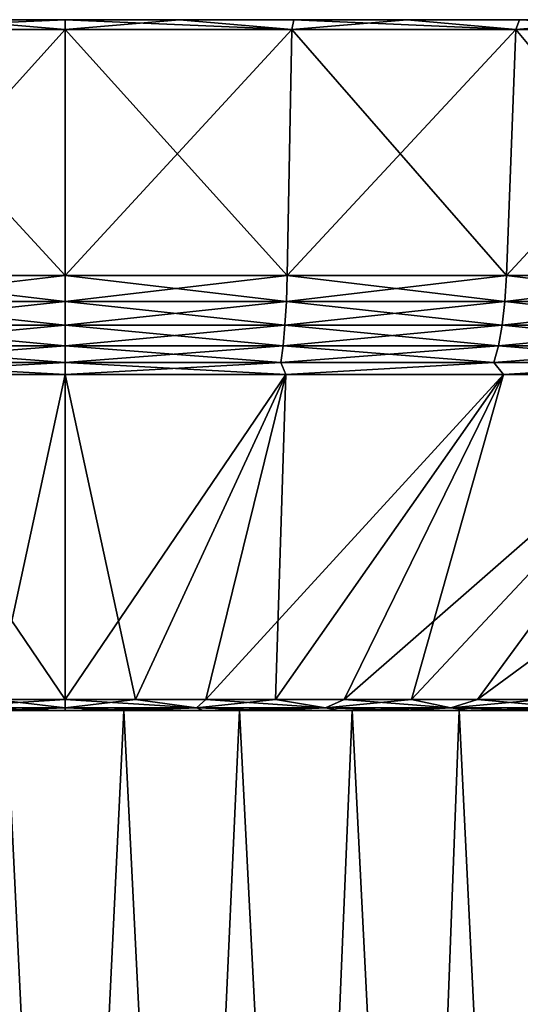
# Model space of a CAD drawing. Header units: metres. Extents: x -109 to 109, y -108 to 40.
# Tile 103 of 216: x -77.2 to -69.44, y 24.75 to 40. Entities that reach past the tile are written whole.
import ezdxf

# ---------------------------------------------------------------- set-up
doc = ezdxf.new("R2010")
doc.units = ezdxf.units.M
doc.layers.add('solid_K_24_42_18_000C86_XXX', color=7, linetype='CONTINUOUS')

msp = doc.modelspace()

# ---------------------------------------------------------------- linework, layer by layer
at = {"layer": 'solid_K_24_42_18_000C86_XXX'}
for points in [[(-80.013962, 39.849998, -32.309475), (-76.5, 40, -31.649307), (-76.5, 39.849998, -32.5)], [(-78.275208, 40, -31.599474), (-76.5, 40, -31.649307), (-80.013962, 39.849998, -32.309475)], [(-78.275208, 40, 31.599474), (-80.013962, 39.849998, 32.309475), (-76.5, 39.849998, 32.5)], [(-78.275208, 40, -31.599474), (-76.5, 40, 31.649307), (-76.5, 40, -31.649307)], [(-78.275208, 40, 31.599474), (-76.5, 39.849998, 32.5), (-76.5, 40, 31.649307)], [(-78.275208, 40, 31.599474), (-76.5, 40, 31.649307), (-78.275208, 40, -31.599474)], [(-76.5, 40, -31.649307), (-76.5, 40, 31.649307), (-74.724792, 40, 31.599474)], [(-72.986038, 39.849998, 32.309475), (-74.724792, 40, 31.599474), (-76.5, 40, 31.649307)], [(-76.5, 39.849998, 32.5), (-72.986038, 39.849998, 32.309475), (-76.5, 40, 31.649307)], [(-76.5, 40, -31.649307), (-74.724792, 40, 31.599474), (-74.724792, 40, -31.599474)], [(-76.5, 39.849998, -32.5), (-76.5, 40, -31.649307), (-74.724792, 40, -31.599474)], [(-72.986038, 39.849998, -32.309475), (-76.5, 39.849998, -32.5), (-74.724792, 40, -31.599474)], [(-74.724792, 40, -31.599474), (-74.724792, 40, 31.599474), (-72.956314, 40, 31.450272)], [(-72.986038, 39.849998, 32.309475), (-72.956314, 40, 31.450272), (-74.724792, 40, 31.599474)], [(-74.724792, 40, -31.599474), (-72.956314, 40, 31.450272), (-72.956314, 40, -31.450272)], [(-72.986038, 39.849998, -32.309475), (-74.724792, 40, -31.599474), (-72.956314, 40, -31.450272)], [(-72.986038, 39.849998, 32.309475), (-69.513527, 39.849998, 31.740183), (-72.956314, 40, 31.450272)], [(-72.986038, 39.849998, -32.309475), (-72.956314, 40, -31.450272), (-71.198738, 40, -31.202156)], [(-69.513527, 39.849998, -31.740183), (-72.986038, 39.849998, -32.309475), (-71.198738, 40, -31.202156)], [(-72.956314, 40, -31.450272), (-72.956314, 40, 31.450272), (-71.198738, 40, 31.202156)], [(-69.513527, 39.849998, 31.740183), (-71.198738, 40, 31.202156), (-72.956314, 40, 31.450272)], [(-72.956314, 40, -31.450272), (-71.198738, 40, 31.202156), (-71.198738, 40, -31.202156)], [(-71.198738, 40, -31.202156), (-71.198738, 40, 31.202156), (-69.457436, 40, 30.85581)], [(-69.513527, 39.849998, 31.740183), (-69.457436, 40, 30.85581), (-71.198738, 40, 31.202156)], [(-71.198738, 40, -31.202156), (-69.457436, 40, 30.85581), (-69.457436, 40, -30.85581)], [(-69.513527, 39.849998, -31.740183), (-71.198738, 40, -31.202156), (-69.457436, 40, -30.85581)], [(-69.513527, 39.849998, 31.740183), (-66.122749, 39.849998, 30.798744), (-69.457436, 40, 30.85581)], [(-69.513527, 39.849998, -31.740183), (-69.457436, 40, -30.85581), (-67.738258, 40, -30.412329)], [(-66.122749, 39.849998, -30.798744), (-69.513527, 39.849998, -31.740183), (-67.738258, 40, -30.412329)], [(-69.457436, 40, -30.85581), (-69.457436, 40, 30.85581), (-67.738258, 40, 30.412329)], [(-66.122749, 39.849998, 30.798744), (-67.738258, 40, 30.412329), (-69.457436, 40, 30.85581)], [(-69.457436, 40, -30.85581), (-67.738258, 40, 30.412329), (-67.738258, 40, -30.412329)], [(-79.941177, 36.037159, -31.641119), (-80.013962, 39.849998, -32.309475), (-76.5, 39.849998, -32.5)], [(-80.013962, 39.849998, 32.309475), (-76.5, 36.037159, 31.827694), (-76.5, 39.849998, 32.5)], [(-79.941177, 36.037159, 31.641119), (-76.5, 36.037159, 31.827694), (-80.013962, 39.849998, 32.309475)], [(-79.941177, 36.037159, -31.641119), (-76.5, 39.849998, -32.5), (-76.5, 36.037159, -31.827694)], [(-76.5, 36.037159, -31.827694), (-76.5, 39.849998, -32.5), (-72.986038, 39.849998, -32.309475)], [(-73.058823, 36.037159, -31.641119), (-76.5, 36.037159, -31.827694), (-72.986038, 39.849998, -32.309475)], [(-73.058823, 36.037159, 31.641119), (-72.986038, 39.849998, 32.309475), (-76.5, 39.849998, 32.5)], [(-76.5, 36.037159, 31.827694), (-73.058823, 36.037159, 31.641119), (-76.5, 39.849998, 32.5)], [(-73.058823, 36.037159, -31.641119), (-72.986038, 39.849998, -32.309475), (-69.513527, 39.849998, -31.740183)], [(-69.65799, 36.037159, -31.08358), (-73.058823, 36.037159, -31.641119), (-69.513527, 39.849998, -31.740183)], [(-73.058823, 36.037159, 31.641119), (-69.65799, 36.037159, 31.08358), (-72.986038, 39.849998, 32.309475)], [(-69.65799, 36.037159, 31.08358), (-69.513527, 39.849998, 31.740183), (-72.986038, 39.849998, 32.309475)], [(-69.65799, 36.037159, -31.08358), (-69.513527, 39.849998, -31.740183), (-66.122749, 39.849998, -30.798744)], [(-66.337372, 36.037159, -30.161615), (-69.65799, 36.037159, -31.08358), (-66.122749, 39.849998, -30.798744)], [(-69.65799, 36.037159, 31.08358), (-66.337372, 36.037159, 30.161615), (-69.513527, 39.849998, 31.740183)], [(-66.337372, 36.037159, 30.161615), (-66.122749, 39.849998, 30.798744), (-69.513527, 39.849998, 31.740183)], [(-79.928772, 35.636406, -31.527014), (-79.941177, 36.037159, -31.641119), (-76.5, 36.037159, -31.827694)], [(-76.5, 35.636406, 31.712915), (-76.5, 36.037159, 31.827694), (-79.941177, 36.037159, 31.641119)], [(-76.5, 35.636406, 31.712915), (-79.941177, 36.037159, 31.641119), (-79.928772, 35.636406, 31.527014)], [(-79.928772, 35.636406, -31.527014), (-76.5, 36.037159, -31.827694), (-76.5, 35.636406, -31.712915)], [(-76.5, 35.636406, -31.712915), (-76.5, 36.037159, -31.827694), (-73.058823, 36.037159, -31.641119)], [(-73.071228, 35.636406, -31.527014), (-76.5, 35.636406, -31.712915), (-73.058823, 36.037159, -31.641119)], [(-73.071228, 35.636406, 31.527014), (-73.058823, 36.037159, 31.641119), (-76.5, 36.037159, 31.827694)], [(-73.071228, 35.636406, 31.527014), (-76.5, 36.037159, 31.827694), (-76.5, 35.636406, 31.712915)], [(-73.071228, 35.636406, -31.527014), (-73.058823, 36.037159, -31.641119), (-69.65799, 36.037159, -31.08358)], [(-73.071228, 35.636406, -31.527014), (-69.65799, 36.037159, -31.08358), (-69.682663, 35.636406, -30.971485)], [(-69.682663, 35.636406, 30.971485), (-73.058823, 36.037159, 31.641119), (-73.071228, 35.636406, 31.527014)], [(-69.682663, 35.636406, 30.971485), (-69.65799, 36.037159, 31.08358), (-73.058823, 36.037159, 31.641119)], [(-69.682663, 35.636406, -30.971485), (-69.65799, 36.037159, -31.08358), (-66.337372, 36.037159, -30.161615)], [(-69.682663, 35.636406, -30.971485), (-66.337372, 36.037159, -30.161615), (-66.374016, 35.636406, -30.052845)], [(-66.374016, 35.636406, 30.052845), (-69.65799, 36.037159, 31.08358), (-69.682663, 35.636406, 30.971485)], [(-66.374016, 35.636406, 30.052845), (-66.337372, 36.037159, 30.161615), (-69.65799, 36.037159, 31.08358)], [(-79.928772, 35.636406, -31.527014), (-76.5, 35.636406, -31.712915), (-79.907547, 35.266762, -31.331869)], [(-79.928772, 35.636406, 31.527014), (-79.907547, 35.266762, 31.331869), (-76.5, 35.266762, 31.516621)], [(-76.5, 35.636406, 31.712915), (-79.928772, 35.636406, 31.527014), (-76.5, 35.266762, 31.516621)], [(-76.5, 35.636406, -31.712915), (-76.5, 35.266762, -31.516621), (-79.907547, 35.266762, -31.331869)], [(-73.071228, 35.636406, -31.527014), (-76.5, 35.266762, -31.516621), (-76.5, 35.636406, -31.712915)], [(-73.071228, 35.636406, -31.527014), (-73.092453, 35.266762, -31.331869), (-76.5, 35.266762, -31.516621)], [(-73.092453, 35.266762, 31.331869), (-76.5, 35.636406, 31.712915), (-76.5, 35.266762, 31.516621)], [(-73.071228, 35.636406, 31.527014), (-76.5, 35.636406, 31.712915), (-73.092453, 35.266762, 31.331869)], [(-73.071228, 35.636406, 31.527014), (-73.092453, 35.266762, 31.331869), (-69.724861, 35.266762, 30.779779)], [(-69.682663, 35.636406, -30.971485), (-69.724861, 35.266762, -30.779779), (-73.092453, 35.266762, -31.331869)], [(-73.071228, 35.636406, -31.527014), (-69.682663, 35.636406, -30.971485), (-73.092453, 35.266762, -31.331869)], [(-69.682663, 35.636406, 30.971485), (-73.071228, 35.636406, 31.527014), (-69.724861, 35.266762, 30.779779)], [(-69.682663, 35.636406, 30.971485), (-69.724861, 35.266762, 30.779779), (-66.436691, 35.266762, 29.866825)], [(-66.374016, 35.636406, -30.052845), (-66.436691, 35.266762, -29.866825), (-69.724861, 35.266762, -30.779779)], [(-69.682663, 35.636406, -30.971485), (-66.374016, 35.636406, -30.052845), (-69.724861, 35.266762, -30.779779)], [(-66.374016, 35.636406, 30.052845), (-69.682663, 35.636406, 30.971485), (-66.436691, 35.266762, 29.866825)], [(-79.907547, 35.266762, -31.331869), (-76.5, 35.266762, -31.516621), (-79.878471, 34.946064, -31.06452)], [(-79.907547, 35.266762, 31.331869), (-79.878471, 34.946064, 31.06452), (-76.5, 34.946064, 31.247696)], [(-76.5, 35.266762, 31.516621), (-79.907547, 35.266762, 31.331869), (-76.5, 34.946064, 31.247696)], [(-76.5, 35.266762, -31.516621), (-76.5, 34.946064, -31.247696), (-79.878471, 34.946064, -31.06452)], [(-73.092453, 35.266762, -31.331869), (-76.5, 34.946064, -31.247696), (-76.5, 35.266762, -31.516621)], [(-73.092453, 35.266762, -31.331869), (-73.121529, 34.946064, -31.06452), (-76.5, 34.946064, -31.247696)], [(-73.121529, 34.946064, 31.06452), (-76.5, 35.266762, 31.516621), (-76.5, 34.946064, 31.247696)], [(-73.092453, 35.266762, 31.331869), (-76.5, 35.266762, 31.516621), (-73.121529, 34.946064, 31.06452)], [(-73.092453, 35.266762, 31.331869), (-73.121529, 34.946064, 31.06452), (-69.782669, 34.946064, 30.517141)], [(-69.724861, 35.266762, -30.779779), (-69.782669, 34.946064, -30.517141), (-73.121529, 34.946064, -31.06452)], [(-73.092453, 35.266762, -31.331869), (-69.724861, 35.266762, -30.779779), (-73.121529, 34.946064, -31.06452)], [(-69.724861, 35.266762, 30.779779), (-73.092453, 35.266762, 31.331869), (-69.782669, 34.946064, 30.517141)], [(-69.724861, 35.266762, 30.779779), (-69.782669, 34.946064, 30.517141), (-66.52256, 34.946064, 29.611979)], [(-66.436691, 35.266762, -29.866825), (-66.52256, 34.946064, -29.611979), (-69.782669, 34.946064, -30.517141)], [(-69.724861, 35.266762, -30.779779), (-66.436691, 35.266762, -29.866825), (-69.782669, 34.946064, -30.517141)], [(-66.436691, 35.266762, 29.866825), (-69.724861, 35.266762, 30.779779), (-66.52256, 34.946064, 29.611979)], [(-79.878471, 34.946064, -31.06452), (-76.5, 34.946064, -31.247696), (-79.842812, 34.688358, -30.736673)], [(-79.878471, 34.946064, 31.06452), (-79.842812, 34.688358, 30.736673), (-76.5, 34.688358, 30.917915)], [(-76.5, 34.946064, 31.247696), (-79.878471, 34.946064, 31.06452), (-76.5, 34.688358, 30.917915)], [(-76.5, 34.946064, -31.247696), (-76.5, 34.688358, -30.917915), (-79.842812, 34.688358, -30.736673)], [(-73.121529, 34.946064, -31.06452), (-76.5, 34.688358, -30.917915), (-76.5, 34.946064, -31.247696)], [(-73.121529, 34.946064, -31.06452), (-73.157188, 34.688358, -30.736673), (-76.5, 34.688358, -30.917915)], [(-73.157188, 34.688358, 30.736673), (-76.5, 34.946064, 31.247696), (-76.5, 34.688358, 30.917915)], [(-73.121529, 34.946064, 31.06452), (-76.5, 34.946064, 31.247696), (-73.157188, 34.688358, 30.736673)], [(-73.121529, 34.946064, 31.06452), (-73.157188, 34.688358, 30.736673), (-69.853561, 34.688358, 30.195072)], [(-69.782669, 34.946064, -30.517141), (-69.853561, 34.688358, -30.195072), (-73.157188, 34.688358, -30.736673)], [(-73.121529, 34.946064, -31.06452), (-69.782669, 34.946064, -30.517141), (-73.157188, 34.688358, -30.736673)], [(-69.782669, 34.946064, 30.517141), (-73.121529, 34.946064, 31.06452), (-69.853561, 34.688358, 30.195072)], [(-69.782669, 34.946064, 30.517141), (-69.853561, 34.688358, 30.195072), (-66.627861, 34.688358, 29.299461)], [(-66.52256, 34.946064, -29.611979), (-66.627861, 34.688358, -29.299461), (-69.853561, 34.688358, -30.195072)], [(-69.782669, 34.946064, -30.517141), (-66.52256, 34.946064, -29.611979), (-69.853561, 34.688358, -30.195072)], [(-66.52256, 34.946064, 29.611979), (-69.782669, 34.946064, 30.517141), (-66.627861, 34.688358, 29.299461)], [(-76.5, 34.688358, -30.917915), (-76.5, 34.50507, -30.542118), (-79.919563, 34.50507, -30.350084)], [(-79.842812, 34.688358, -30.736673), (-76.5, 34.688358, -30.917915), (-79.919563, 34.50507, -30.350084)], [(-79.842812, 34.688358, 30.736673), (-79.91954, 34.50507, 30.350086), (-76.5, 34.50507, 30.542118)], [(-76.5, 34.688358, 30.917915), (-79.842812, 34.688358, 30.736673), (-76.5, 34.50507, 30.542118)], [(-76.5, 34.688358, 30.917915), (-76.5, 34.50507, 30.542118), (-73.080437, 34.50507, 30.350084)], [(-73.157188, 34.688358, 30.736673), (-76.5, 34.688358, 30.917915), (-73.080437, 34.50507, 30.350084)], [(-73.157188, 34.688358, -30.736673), (-73.08046, 34.50507, -30.350086), (-76.5, 34.50507, -30.542118)], [(-73.157188, 34.688358, -30.736673), (-76.5, 34.50507, -30.542118), (-76.5, 34.688358, -30.917915)], [(-69.853561, 34.688358, 30.195072), (-73.157188, 34.688358, 30.736673), (-73.080437, 34.50507, 30.350084)], [(-73.157188, 34.688358, -30.736673), (-69.853561, 34.688358, -30.195072), (-73.08046, 34.50507, -30.350086)], [(-69.853561, 34.688358, -30.195072), (-69.703827, 34.50507, -29.776382), (-73.08046, 34.50507, -30.350086)], [(-69.853561, 34.688358, 30.195072), (-73.080437, 34.50507, 30.350084), (-69.703804, 34.50507, 29.776379)], [(-66.627861, 34.688358, 29.299461), (-69.853561, 34.688358, 30.195072), (-69.703804, 34.50507, 29.776379)], [(-69.853561, 34.688358, -30.195072), (-66.627861, 34.688358, -29.299461), (-69.703827, 34.50507, -29.776382)], [(-66.627861, 34.688358, -29.299461), (-66.412636, 34.50507, -28.828217), (-69.703827, 34.50507, -29.776382)], [(-66.627861, 34.688358, 29.299461), (-69.703804, 34.50507, 29.776379), (-66.412621, 34.50507, 28.828211)], [(-79.919563, 34.50507, -30.350084), (-76.5, 34.50507, -30.542118), (-77.59256, 29.468861, -16.669483)], [(-79.91954, 34.50507, 30.350086), (-76.5, 29.468861, 16.705248), (-76.5, 34.50507, 30.542118)], [(-79.91954, 34.50507, 30.350086), (-77.592545, 29.468861, 16.669483), (-76.5, 29.468861, 16.705248)], [(-77.59256, 29.468861, -16.669483), (-76.5, 34.50507, -30.542118), (-76.5, 29.468861, -16.705248)], [(-73.08046, 34.50507, -30.350086), (-75.407455, 29.468861, -16.669483), (-76.5, 29.468861, -16.705248)], [(-76.5, 34.50507, -30.542118), (-73.08046, 34.50507, -30.350086), (-76.5, 29.468861, -16.705248)], [(-76.5, 34.50507, 30.542118), (-76.5, 29.468861, 16.705248), (-75.40744, 29.468861, 16.669483)], [(-73.080437, 34.50507, 30.350084), (-76.5, 34.50507, 30.542118), (-75.40744, 29.468861, 16.669483)], [(-73.08046, 34.50507, -30.350086), (-74.319565, 29.468861, -16.562338), (-75.407455, 29.468861, -16.669483)], [(-73.080437, 34.50507, 30.350084), (-75.40744, 29.468861, 16.669483), (-74.31955, 29.468861, 16.562336)], [(-69.703827, 34.50507, -29.776382), (-73.240997, 29.468861, -16.384268), (-74.319565, 29.468861, -16.562338)], [(-73.08046, 34.50507, -30.350086), (-69.703827, 34.50507, -29.776382), (-74.319565, 29.468861, -16.562338)], [(-73.080437, 34.50507, 30.350084), (-74.31955, 29.468861, 16.562336), (-73.240982, 29.468861, 16.384266)], [(-69.703827, 34.50507, -29.776382), (-72.176376, 29.468861, -16.136036), (-73.240997, 29.468861, -16.384268)], [(-69.703804, 34.50507, 29.776379), (-73.240982, 29.468861, 16.384266), (-72.176369, 29.468861, 16.136032)], [(-69.703804, 34.50507, 29.776379), (-73.080437, 34.50507, 30.350084), (-73.240982, 29.468861, 16.384266)], [(-66.412636, 34.50507, -28.828217), (-71.130272, 29.468861, -15.818703), (-72.176376, 29.468861, -16.136036)], [(-69.703827, 34.50507, -29.776382), (-66.412636, 34.50507, -28.828217), (-72.176376, 29.468861, -16.136036)], [(-69.703804, 34.50507, 29.776379), (-72.176369, 29.468861, 16.136032), (-71.130264, 29.468861, 15.8187)], [(-66.412636, 34.50507, -28.828217), (-70.107162, 29.468861, -15.433632), (-71.130272, 29.468861, -15.818703)], [(-66.412621, 34.50507, 28.828211), (-71.130264, 29.468861, 15.8187), (-70.107155, 29.468861, 15.433629)], [(-66.412621, 34.50507, 28.828211), (-69.703804, 34.50507, 29.776379), (-71.130264, 29.468861, 15.8187)], [(-63.248318, 34.50507, -27.517521), (-69.111435, 29.468861, -14.982471), (-70.107162, 29.468861, -15.433632)], [(-66.412636, 34.50507, -28.828217), (-63.248318, 34.50507, -27.517521), (-70.107162, 29.468861, -15.433632)], [(-63.248306, 34.50507, 27.517513), (-70.107155, 29.468861, 15.433629), (-69.111427, 29.468861, 14.982469)], [(-63.248306, 34.50507, 27.517513), (-66.412621, 34.50507, 28.828211), (-70.107155, 29.468861, 15.433629)], [(-78.534637, 29.342539, -16.105799), (-77.59256, 29.468861, -16.669483), (-76.5, 29.468861, -16.705248)], [(-78.534637, 29.342539, -16.105799), (-76.5, 29.468861, -16.705248), (-76.5, 29.342539, -16.233807)], [(-76.5, 29.342539, 16.233807), (-77.592545, 29.468861, 16.669483), (-78.534637, 29.342539, 16.105799)], [(-76.5, 29.342539, 16.233807), (-76.5, 29.468861, 16.705248), (-77.592545, 29.468861, 16.669483)], [(-76.5, 29.342539, -16.233807), (-76.5, 29.468861, -16.705248), (-75.407455, 29.468861, -16.669483)], [(-74.465363, 29.342539, -16.105799), (-76.5, 29.342539, -16.233807), (-75.407455, 29.468861, -16.669483)], [(-74.465363, 29.342539, 16.105799), (-75.40744, 29.468861, 16.669483), (-76.5, 29.468861, 16.705248)], [(-74.465363, 29.342539, 16.105799), (-76.5, 29.468861, 16.705248), (-76.5, 29.342539, 16.233807)], [(-74.465363, 29.342539, -16.105799), (-75.407455, 29.468861, -16.669483), (-74.319565, 29.468861, -16.562338)], [(-74.465363, 29.342539, 16.105799), (-74.31955, 29.468861, 16.562336), (-75.40744, 29.468861, 16.669483)], [(-74.465363, 29.342539, -16.105799), (-74.319565, 29.468861, -16.562338), (-73.240997, 29.468861, -16.384268)], [(-74.465363, 29.342539, -16.105799), (-73.240997, 29.468861, -16.384268), (-72.462814, 29.342539, -15.723792)], [(-72.462814, 29.342539, 15.723792), (-74.31955, 29.468861, 16.562336), (-74.465363, 29.342539, 16.105799)], [(-72.462814, 29.342539, 15.723792), (-73.240982, 29.468861, 16.384266), (-74.31955, 29.468861, 16.562336)], [(-72.462814, 29.342539, -15.723792), (-73.240997, 29.468861, -16.384268), (-72.176376, 29.468861, -16.136036)], [(-72.462814, 29.342539, 15.723792), (-72.176369, 29.468861, 16.136032), (-73.240982, 29.468861, 16.384266)], [(-72.462814, 29.342539, -15.723792), (-72.176376, 29.468861, -16.136036), (-71.130272, 29.468861, -15.818703)], [(-72.462814, 29.342539, -15.723792), (-71.130272, 29.468861, -15.818703), (-70.523933, 29.342539, -15.093812)], [(-70.523933, 29.342539, 15.093812), (-72.176369, 29.468861, 16.136032), (-72.462814, 29.342539, 15.723792)], [(-70.523933, 29.342539, 15.093812), (-71.130264, 29.468861, 15.8187), (-72.176369, 29.468861, 16.136032)], [(-70.523933, 29.342539, -15.093812), (-71.130272, 29.468861, -15.818703), (-70.107162, 29.468861, -15.433632)], [(-70.523933, 29.342539, 15.093812), (-70.107155, 29.468861, 15.433629), (-71.130264, 29.468861, 15.8187)], [(-70.523933, 29.342539, -15.093812), (-70.107162, 29.468861, -15.433632), (-69.111435, 29.468861, -14.982471)], [(-70.523933, 29.342539, -15.093812), (-69.111435, 29.468861, -14.982471), (-68.679306, 29.342539, -14.225794)], [(-68.679306, 29.342539, 14.225794), (-70.107155, 29.468861, 15.433629), (-70.523933, 29.342539, 15.093812)], [(-68.679306, 29.342539, 14.225794), (-69.111427, 29.468861, 14.982469), (-70.107155, 29.468861, 15.433629)], [(-78.534637, 29.342539, -16.105799), (-76.5, 29.342539, -16.233807), (-77.570175, 29.299999, -15.711235)], [(-78.534637, 29.342539, 16.105799), (-77.570122, 29.299999, 15.711239), (-76.5, 29.299999, 15.747592)], [(-76.5, 29.342539, 16.233807), (-78.534637, 29.342539, 16.105799), (-76.5, 29.299999, 15.747592)], [(-77.407837, 29.299999, -12.968247), (-76.5, 10.5, -13), (-78.35009, 10.5, -12.86768)], [(-77.407837, 29.299999, 12.968247), (-78.35009, 10.5, 12.86768), (-76.5, 10.5, 13)], [(-76.5, 29.342539, -16.233807), (-76.5, 29.299999, -15.747592), (-77.570175, 29.299999, -15.711235)], [(-77.570175, 29.299999, -15.711235), (-76.5, 29.299999, -15.747592), (-77.407837, 29.299999, -12.968247)], [(-76.5, 29.299999, 15.747592), (-77.570122, 29.299999, 15.711239), (-77.407837, 29.299999, 12.968247)], [(-77.407837, 29.299999, -12.968247), (-75.592163, 29.299999, -12.968247), (-76.5, 10.5, -13)], [(-76.5, 29.299999, -15.747592), (-75.592163, 29.299999, -12.968247), (-77.407837, 29.299999, -12.968247)], [(-75.592163, 29.299999, 12.968247), (-77.407837, 29.299999, 12.968247), (-76.5, 10.5, 13)], [(-76.5, 29.299999, 15.747592), (-77.407837, 29.299999, 12.968247), (-75.592163, 29.299999, 12.968247)], [(-74.465363, 29.342539, -16.105799), (-75.429878, 29.299999, -15.711239), (-76.5, 29.299999, -15.747592)], [(-74.465363, 29.342539, -16.105799), (-76.5, 29.299999, -15.747592), (-76.5, 29.342539, -16.233807)], [(-76.5, 29.342539, 16.233807), (-76.5, 29.299999, 15.747592), (-75.429825, 29.299999, 15.711235)], [(-74.465363, 29.342539, 16.105799), (-76.5, 29.342539, 16.233807), (-75.429825, 29.299999, 15.711235)], [(-75.592163, 29.299999, -12.968247), (-74.64991, 10.5, -12.86768), (-76.5, 10.5, -13)], [(-75.429878, 29.299999, -15.711239), (-75.592163, 29.299999, -12.968247), (-76.5, 29.299999, -15.747592)], [(-75.592163, 29.299999, 12.968247), (-76.5, 10.5, 13), (-74.64991, 10.5, 12.86768)], [(-75.429825, 29.299999, 15.711235), (-76.5, 29.299999, 15.747592), (-75.592163, 29.299999, 12.968247)], [(-75.592163, 29.299999, -12.968247), (-73.794861, 29.299999, -12.715422), (-74.64991, 10.5, -12.86768)], [(-74.362167, 29.299999, -15.601753), (-73.794861, 29.299999, -12.715422), (-75.592163, 29.299999, -12.968247)], [(-75.429878, 29.299999, -15.711239), (-74.362167, 29.299999, -15.601753), (-75.592163, 29.299999, -12.968247)], [(-73.794861, 29.299999, 12.715422), (-75.592163, 29.299999, 12.968247), (-74.64991, 10.5, 12.86768)], [(-75.429825, 29.299999, 15.711235), (-75.592163, 29.299999, 12.968247), (-73.794861, 29.299999, 12.715422)], [(-74.465363, 29.342539, -16.105799), (-74.362167, 29.299999, -15.601753), (-75.429878, 29.299999, -15.711239)], [(-74.465363, 29.342539, 16.105799), (-75.429825, 29.299999, 15.711235), (-74.362083, 29.299999, 15.601742)], [(-74.362083, 29.299999, 15.601742), (-75.429825, 29.299999, 15.711235), (-73.794861, 29.299999, 12.715422)], [(-73.794861, 29.299999, -12.715422), (-72.837479, 10.5, -12.473411), (-74.64991, 10.5, -12.86768)], [(-73.794861, 29.299999, 12.715422), (-74.64991, 10.5, 12.86768), (-72.837479, 10.5, 12.473411)], [(-74.465363, 29.342539, 16.105799), (-74.362083, 29.299999, 15.601742), (-73.301971, 29.299999, 15.419408)], [(-72.462814, 29.342539, 15.723792), (-74.465363, 29.342539, 16.105799), (-73.301971, 29.299999, 15.419408)], [(-74.465363, 29.342539, -16.105799), (-72.462814, 29.342539, -15.723792), (-74.362167, 29.299999, -15.601753)], [(-72.462814, 29.342539, -15.723792), (-73.302071, 29.299999, -15.419428), (-74.362167, 29.299999, -15.601753)], [(-74.362167, 29.299999, -15.601753), (-73.302071, 29.299999, -15.419428), (-73.794861, 29.299999, -12.715422)], [(-73.301971, 29.299999, 15.419408), (-74.362083, 29.299999, 15.601742), (-73.794861, 29.299999, 12.715422)], [(-73.794861, 29.299999, -12.715422), (-72.049667, 29.299999, -12.214501), (-72.837479, 10.5, -12.473411)], [(-72.255966, 29.299999, -15.164923), (-72.049667, 29.299999, -12.214501), (-73.794861, 29.299999, -12.715422)], [(-73.302071, 29.299999, -15.419428), (-72.255966, 29.299999, -15.164923), (-73.794861, 29.299999, -12.715422)], [(-72.049667, 29.299999, 12.214501), (-73.794861, 29.299999, 12.715422), (-72.837479, 10.5, 12.473411)], [(-73.301971, 29.299999, 15.419408), (-73.794861, 29.299999, 12.715422), (-72.049667, 29.299999, 12.214501)], [(-72.462814, 29.342539, -15.723792), (-72.255966, 29.299999, -15.164923), (-73.302071, 29.299999, -15.419428)], [(-72.462814, 29.342539, 15.723792), (-73.301971, 29.299999, 15.419408), (-72.255875, 29.299999, 15.164896)], [(-72.255875, 29.299999, 15.164896), (-73.301971, 29.299999, 15.419408), (-72.049667, 29.299999, 12.214501)], [(-72.049667, 29.299999, -12.214501), (-71.099609, 10.5, -11.825219), (-72.837479, 10.5, -12.473411)], [(-72.049667, 29.299999, 12.214501), (-72.837479, 10.5, 12.473411), (-71.099609, 10.5, 11.825219)], [(-72.462814, 29.342539, 15.723792), (-72.255875, 29.299999, 15.164896), (-71.230278, 29.299999, 14.839689)], [(-70.523933, 29.342539, 15.093812), (-72.462814, 29.342539, 15.723792), (-71.230278, 29.299999, 14.839689)], [(-72.462814, 29.342539, -15.723792), (-70.523933, 29.342539, -15.093812), (-72.255966, 29.299999, -15.164923)], [(-70.523933, 29.342539, -15.093812), (-71.230362, 29.299999, -14.839719), (-72.255966, 29.299999, -15.164923)], [(-72.255966, 29.299999, -15.164923), (-71.230362, 29.299999, -14.839719), (-72.049667, 29.299999, -12.214501)], [(-71.230278, 29.299999, 14.839689), (-72.255875, 29.299999, 15.164896), (-72.049667, 29.299999, 12.214501)], [(-72.049667, 29.299999, -12.214501), (-70.391838, 29.299999, -11.475634), (-71.099609, 10.5, -11.825219)], [(-71.230362, 29.299999, -14.839719), (-70.391838, 29.299999, -11.475634), (-72.049667, 29.299999, -12.214501)], [(-70.391838, 29.299999, 11.475634), (-72.049667, 29.299999, 12.214501), (-71.099609, 10.5, 11.825219)], [(-71.230278, 29.299999, 14.839689), (-72.049667, 29.299999, 12.214501), (-70.391838, 29.299999, 11.475634)], [(-70.523933, 29.342539, -15.093812), (-70.230118, 29.299999, -14.445582), (-71.230362, 29.299999, -14.839719)], [(-71.230362, 29.299999, -14.839719), (-70.230118, 29.299999, -14.445582), (-70.391838, 29.299999, -11.475634)], [(-70.523933, 29.342539, 15.093812), (-71.230278, 29.299999, 14.839689), (-70.230034, 29.299999, 14.445546)], [(-70.230034, 29.299999, 14.445546), (-71.230278, 29.299999, 14.839689), (-70.391838, 29.299999, 11.475634)], [(-70.391838, 29.299999, -11.475634), (-69.47168, 10.5, -10.936301), (-71.099609, 10.5, -11.825219)], [(-70.391838, 29.299999, 11.475634), (-71.099609, 10.5, 11.825219), (-69.47168, 10.5, 10.936301)], [(-70.523933, 29.342539, 15.093812), (-70.230034, 29.299999, 14.445546), (-69.259048, 29.299999, 13.984082)], [(-68.679306, 29.342539, 14.225794), (-70.523933, 29.342539, 15.093812), (-69.259048, 29.299999, 13.984082)], [(-70.523933, 29.342539, -15.093812), (-68.679306, 29.342539, -14.225794), (-70.230118, 29.299999, -14.445582)], [(-70.391838, 29.299999, -11.475634), (-68.852608, 29.299999, -10.512697), (-69.47168, 10.5, -10.936301)], [(-69.259132, 29.299999, -13.984127), (-68.852608, 29.299999, -10.512697), (-70.391838, 29.299999, -11.475634)], [(-70.230118, 29.299999, -14.445582), (-69.259132, 29.299999, -13.984127), (-70.391838, 29.299999, -11.475634)], [(-68.852608, 29.299999, 10.512697), (-70.391838, 29.299999, 11.475634), (-69.47168, 10.5, 10.936301)], [(-70.230034, 29.299999, 14.445546), (-70.391838, 29.299999, 11.475634), (-68.852608, 29.299999, 10.512697)], [(-68.679306, 29.342539, -14.225794), (-69.259132, 29.299999, -13.984127), (-70.230118, 29.299999, -14.445582)], [(-69.259048, 29.299999, 13.984082), (-70.230034, 29.299999, 14.445546), (-68.852608, 29.299999, 10.512697)], [(-68.852608, 29.299999, -10.512697), (-67.986824, 10.5, -9.824753), (-69.47168, 10.5, -10.936301)], [(-68.852608, 29.299999, 10.512697), (-69.47168, 10.5, 10.936301), (-67.986824, 10.5, 9.824753)]]:
    msp.add_3dface(points, dxfattribs=at)

doc.saveas('drawing.dxf')
